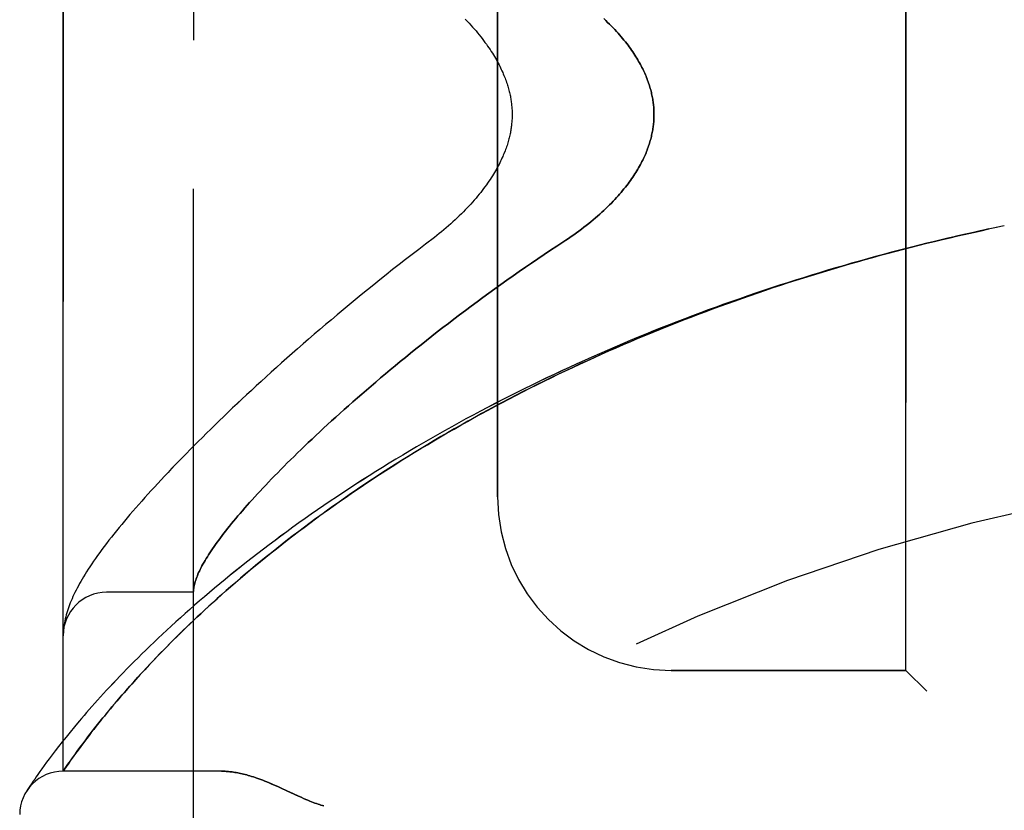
# Model space of a CAD drawing. Header units: inches. Extents: x 0 to 221, y 0 to 143.
# Tile 13 of 256: x 18.25 to 19.66, y 58.07 to 59.21. Entities that reach past the tile are written whole.
import ezdxf

# ---------------------------------------------------------------- set-up
doc = ezdxf.new("R2010")
doc.units = ezdxf.units.IN
doc.header["$LTSCALE"] = 12.142857
doc.header["$MEASUREMENT"] = 0
doc.linetypes.add('HIDDEN', pattern=[0.2, 0.1, -0.1])
doc.layers.add('LEFTHAND_DOOR_ASSEMBLY', color=7, linetype='CONTINUOUS')
doc.layers.add('RIGHTHAND_DOOR_ASSEMBLY', color=7, linetype='CONTINUOUS')

msp = doc.modelspace()

# ---------------------------------------------------------------- linework, layer by layer
at = {"layer": 'LEFTHAND_DOOR_ASSEMBLY', "color": 8, "linetype": 'HIDDEN'}
for p, q in [((18.4971, 57.7493), (18.4971, 60.3918)), ((18.3096, 58.1256), (18.3096, 60.0156)), ((19.5221, 58.2706), (19.5221, 59.8706)), ((18.9346, 58.5206), (18.9346, 59.6206)), ((19.6636, 58.9106), (19.6521, 58.9082)), ((18.4971, 58.3831), (18.3721, 58.3831)), ((18.3104, 58.3322), (18.3103, 58.3315)), ((18.3105, 58.3329), (18.3104, 58.3322)), ((18.3106, 58.334), (18.3105, 58.3329)), ((18.3099, 58.3274), (18.3098, 58.3268)), ((18.3098, 58.3268), (18.3098, 58.3261)), ((18.31, 58.3288), (18.3099, 58.3281)), ((18.3099, 58.3281), (18.3099, 58.3274)), ((18.3101, 58.3295), (18.31, 58.3288)), ((18.3102, 58.3308), (18.3101, 58.3302)), ((18.3101, 58.3302), (18.3101, 58.3295)), ((18.3103, 58.3315), (18.3102, 58.3308)), ((18.4373, 58.2825), (18.4445, 58.2902)), ((18.4445, 58.2902), (18.4522, 58.2981)), ((18.4303, 58.2751), (18.4373, 58.2825)), ((18.4113, 58.2543), (18.4173, 58.261)), ((18.4173, 58.261), (18.4237, 58.268)), ((18.4237, 58.268), (18.4303, 58.2751)), ((19.5221, 58.2706), (19.1846, 58.2706)), ((19.5221, 58.2706), (19.5521, 58.2406)), ((18.3999, 58.2415), (18.4055, 58.2478)), ((18.4055, 58.2478), (18.4113, 58.2543)), ((18.3895, 58.2294), (18.3946, 58.2354)), ((18.3946, 58.2354), (18.3999, 58.2415)), ((18.3799, 58.2181), (18.3846, 58.2237)), ((18.3846, 58.2237), (18.3895, 58.2294)), ((18.3669, 58.2023), (18.371, 58.2074)), ((18.371, 58.2074), (18.3753, 58.2127)), ((18.3753, 58.2127), (18.3799, 58.2181)), ((18.3554, 58.188), (18.3591, 58.1926)), ((18.3591, 58.1926), (18.3629, 58.1974)), ((18.3629, 58.1974), (18.3669, 58.2023)), ((18.3197, 58.1819), (18.3138, 58.1746)), ((18.3259, 58.1895), (18.3197, 58.1819)), ((18.3453, 58.175), (18.3486, 58.1792)), ((18.3486, 58.1792), (18.3519, 58.1835)), ((18.3519, 58.1835), (18.3554, 58.188)), ((18.3083, 58.1677), (18.3031, 58.1612)), ((18.3138, 58.1746), (18.3083, 58.1677)), ((18.3337, 58.1595), (18.3378, 58.165)), ((18.3378, 58.165), (18.3422, 58.1709)), ((18.3422, 58.1709), (18.3453, 58.175)), ((18.2939, 58.1491), (18.2897, 58.1436)), ((18.2983, 58.155), (18.2939, 58.1491)), ((18.3031, 58.1612), (18.2983, 58.155)), ((18.323, 58.1448), (18.3263, 58.1494)), ((18.3263, 58.1494), (18.3298, 58.1543)), ((18.3298, 58.1543), (18.3337, 58.1595)), ((18.2824, 58.1336), (18.2791, 58.1291)), ((18.2859, 58.1385), (18.2824, 58.1336)), ((18.2897, 58.1436), (18.2859, 58.1385)), ((18.3137, 58.1316), (18.3165, 58.1356)), ((18.3165, 58.1356), (18.32, 58.1405)), ((18.32, 58.1405), (18.323, 58.1448)), ((18.2734, 58.1211), (18.2709, 58.1176)), ((18.2761, 58.125), (18.2734, 58.1211)), ((18.2791, 58.1291), (18.2761, 58.125)), ((18.3096, 58.1256), (18.3137, 58.1316)), ((18.5377, 58.1256), (18.3096, 58.1256)), ((18.2641, 58.1075), (18.2619, 58.1043)), ((18.2667, 58.1114), (18.2641, 58.1075)), ((18.2687, 58.1143), (18.2667, 58.1114)), ((18.2709, 58.1176), (18.2687, 58.1143)), ((18.2589, 58.0997), (18.2572, 58.0971)), ((18.2597, 58.101), (18.2589, 58.0997)), ((18.2619, 58.1043), (18.2597, 58.101)), ((18.6235, 58.1013), (18.6316, 58.0975)), ((18.6316, 58.0975), (18.6483, 58.0897))]:
    msp.add_line(p, q, dxfattribs=at)
for points in [[(18.8882, 59.2079), (18.8909, 59.205), (18.8936, 59.2022), (18.8962, 59.1993), (18.8987, 59.1965), (18.9012, 59.1937), (18.9036, 59.1909), (18.9059, 59.1881), (18.9082, 59.1853), (18.9104, 59.1826), (18.9125, 59.1798), (18.9145, 59.1771), (18.9165, 59.1745), (18.9185, 59.1718), (18.9203, 59.1692), (18.9221, 59.1666), (18.9238, 59.164), (18.9255, 59.1615), (18.9271, 59.159), (18.9286, 59.1565), (18.9301, 59.154), (18.9315, 59.1516), (18.9329, 59.1493), (18.9342, 59.1469), (18.9355, 59.1446), (18.9367, 59.1423), (18.9378, 59.14), (18.9389, 59.1378), (18.94, 59.1356), (18.941, 59.1334), (18.942, 59.1312), (18.9429, 59.1291), (18.9438, 59.127), (18.9446, 59.1249), (18.9454, 59.1229), (18.9461, 59.1209), (18.9469, 59.1189), (18.9475, 59.1169), (18.9482, 59.115), (18.9488, 59.1131), (18.9494, 59.1112), (18.9499, 59.1093), (18.9505, 59.1075), (18.9509, 59.1057), (18.9514, 59.1038), (18.9518, 59.1021), (18.9522, 59.1003), (18.9526, 59.0985), (18.953, 59.0968), (18.9533, 59.0951), (18.9536, 59.0934), (18.9539, 59.0917), (18.9541, 59.09), (18.9543, 59.0884), (18.9546, 59.0867), (18.9547, 59.0851), (18.9549, 59.0834), (18.9551, 59.0818), (18.9552, 59.0802), (18.9553, 59.0786), (18.9554, 59.077), (18.9555, 59.0754), (18.9555, 59.0738), (18.9555, 59.0722), (18.9555, 59.0706), (18.9555, 59.069), (18.9555, 59.0674), (18.9555, 59.0658), (18.9554, 59.0642), (18.9553, 59.0626), (18.9552, 59.061), (18.9551, 59.0594), (18.9549, 59.0577), (18.9547, 59.0561), (18.9546, 59.0545), (18.9543, 59.0528), (18.9541, 59.0511), (18.9539, 59.0495), (18.9536, 59.0478), (18.9533, 59.0461), (18.953, 59.0444), (18.9526, 59.0426), (18.9522, 59.0409), (18.9518, 59.0391), (18.9514, 59.0373), (18.9509, 59.0355), (18.9505, 59.0337), (18.9499, 59.0318), (18.9494, 59.03), (18.9488, 59.0281), (18.9482, 59.0262), (18.9475, 59.0242), (18.9469, 59.0223), (18.9461, 59.0203), (18.9454, 59.0183), (18.9446, 59.0162), (18.9438, 59.0142), (18.9429, 59.0121), (18.942, 59.01), (18.941, 59.0078), (18.94, 59.0056), (18.9389, 59.0034), (18.9378, 59.0012), (18.9367, 58.9989), (18.9354, 58.9966), (18.9342, 58.9943), (18.9329, 58.9919), (18.9315, 58.9895), (18.9301, 58.9871), (18.9286, 58.9847), (18.9271, 58.9822), (18.9255, 58.9797), (18.9238, 58.9772), (18.9221, 58.9746), (18.9203, 58.972), (18.9185, 58.9694), (18.9165, 58.9667), (18.9145, 58.964), (18.9125, 58.9613), (18.9104, 58.9586), (18.9082, 58.9558), (18.9059, 58.9531), (18.9036, 58.9503), (18.9012, 58.9475), (18.8987, 58.9447), (18.8962, 58.9418), (18.8936, 58.939), (18.8909, 58.9361), (18.8882, 58.9333), (18.8854, 58.9304), (18.8825, 58.9275), (18.8796, 58.9247), (18.8766, 58.9218), (18.8735, 58.9189), (18.8704, 58.9161), (18.8673, 58.9132), (18.8641, 58.9104), (18.8608, 58.9075), (18.8575, 58.9047), (18.8541, 58.902), (18.8507, 58.8992), (18.8473, 58.8965), (18.8438, 58.8938)], [(19.0874, 59.2086), (19.0903, 59.2059), (19.093, 59.2032), (19.0957, 59.2006), (19.0983, 59.198), (19.1008, 59.1954), (19.1033, 59.1928), (19.1056, 59.1902), (19.1079, 59.1876), (19.1102, 59.1851), (19.1124, 59.1825), (19.1145, 59.18), (19.1165, 59.1775), (19.1185, 59.1751), (19.1204, 59.1726), (19.1223, 59.1702), (19.124, 59.1678), (19.1258, 59.1654), (19.1275, 59.163), (19.1291, 59.1607), (19.1306, 59.1584), (19.1321, 59.1561), (19.1336, 59.1538), (19.135, 59.1515), (19.1363, 59.1493), (19.1376, 59.1471), (19.1389, 59.1448), (19.1401, 59.1427), (19.1412, 59.1405), (19.1424, 59.1383), (19.1434, 59.1362), (19.1445, 59.1341), (19.1454, 59.132), (19.1464, 59.1299), (19.1473, 59.1278), (19.1482, 59.1258), (19.149, 59.1237), (19.1498, 59.1217), (19.1505, 59.1197), (19.1513, 59.1177), (19.152, 59.1157), (19.1526, 59.1138), (19.1532, 59.1118), (19.1538, 59.1098), (19.1544, 59.1079), (19.1549, 59.106), (19.1554, 59.1041), (19.1559, 59.1021), (19.1563, 59.1002), (19.1567, 59.0983), (19.1571, 59.0965), (19.1575, 59.0946), (19.1578, 59.0927), (19.1581, 59.0908), (19.1584, 59.089), (19.1586, 59.0871), (19.1588, 59.0853), (19.159, 59.0834), (19.1592, 59.0816), (19.1593, 59.0797), (19.1594, 59.0779), (19.1595, 59.0761), (19.1596, 59.0742), (19.1596, 59.0724), (19.1596, 59.0706), (19.1596, 59.0688), (19.1596, 59.0669), (19.1595, 59.0651), (19.1594, 59.0633), (19.1593, 59.0614), (19.1592, 59.0596), (19.159, 59.0578), (19.1588, 59.0559), (19.1586, 59.0541), (19.1584, 59.0522), (19.1581, 59.0503), (19.1578, 59.0485), (19.1575, 59.0466), (19.1571, 59.0447), (19.1567, 59.0428), (19.1563, 59.0409), (19.1559, 59.039), (19.1554, 59.0371), (19.1549, 59.0352), (19.1544, 59.0333), (19.1538, 59.0313), (19.1532, 59.0294), (19.1526, 59.0274), (19.152, 59.0255), (19.1513, 59.0235), (19.1505, 59.0215), (19.1498, 59.0195), (19.149, 59.0174), (19.1482, 59.0154), (19.1473, 59.0133), (19.1464, 59.0113), (19.1454, 59.0092), (19.1445, 59.0071), (19.1434, 59.005), (19.1424, 59.0028), (19.1412, 59.0007), (19.1401, 58.9985), (19.1389, 58.9963), (19.1376, 58.9941), (19.1363, 58.9919), (19.135, 58.9897), (19.1336, 58.9874), (19.1321, 58.9851), (19.1306, 58.9828), (19.1291, 58.9805), (19.1275, 58.9781), (19.1258, 58.9758), (19.124, 58.9734), (19.1223, 58.971), (19.1204, 58.9686), (19.1185, 58.9661), (19.1165, 58.9636), (19.1145, 58.9611), (19.1124, 58.9586), (19.1102, 58.9561), (19.1079, 58.9536), (19.1056, 58.951), (19.1033, 58.9484), (19.1008, 58.9458), (19.0983, 58.9432), (19.0957, 58.9406), (19.093, 58.9379), (19.0903, 58.9353), (19.0874, 58.9326), (19.0845, 58.9299), (19.0816, 58.9272), (19.0785, 58.9245), (19.0754, 58.9218), (19.0722, 58.9191), (19.069, 58.9164), (19.0657, 58.9137), (19.0623, 58.911), (19.0588, 58.9083), (19.0553, 58.9056), (19.0517, 58.9029), (19.048, 58.9002), (19.0443, 58.8976), (19.0406, 58.8949), (19.0367, 58.8923), (19.0329, 58.8897)], [(18.4522, 58.2981), (18.4602, 58.3062), (18.4643, 58.3104), (18.4686, 58.3147), (18.4731, 58.3191), (18.4776, 58.3236), (18.4823, 58.3282), (18.487, 58.3328), (18.492, 58.3375), (18.497, 58.3424), (18.5022, 58.3473), (18.5076, 58.3523), (18.5132, 58.3575), (18.5189, 58.3628), (18.5249, 58.3682), (18.531, 58.3738), (18.5373, 58.3794), (18.5438, 58.3852), (18.5505, 58.3911), (18.5574, 58.397), (18.5644, 58.403), (18.5715, 58.4091), (18.5788, 58.4152), (18.5861, 58.4213), (18.5935, 58.4274), (18.6011, 58.4335), (18.6087, 58.4397), (18.6164, 58.4458), (18.6242, 58.4519), (18.632, 58.4581), (18.64, 58.4642), (18.6481, 58.4704), (18.6562, 58.4765), (18.6644, 58.4826), (18.6727, 58.4887), (18.681, 58.4948), (18.6895, 58.5009), (18.698, 58.507), (18.7066, 58.5131), (18.7152, 58.5191), (18.724, 58.5251), (18.7328, 58.5312), (18.7416, 58.5371), (18.7506, 58.5431), (18.7595, 58.549), (18.7686, 58.555), (18.7777, 58.5608), (18.7869, 58.5667), (18.7961, 58.5725), (18.8054, 58.5783), (18.8148, 58.5841), (18.8242, 58.5898), (18.8336, 58.5955), (18.8431, 58.6012), (18.8527, 58.6068), (18.8623, 58.6124), (18.872, 58.618), (18.8817, 58.6235), (18.8914, 58.629), (18.9012, 58.6345), (18.9111, 58.6399), (18.921, 58.6453), (18.9309, 58.6506), (18.9409, 58.6559), (18.9509, 58.6612), (18.9609, 58.6664), (18.971, 58.6716), (18.9812, 58.6767), (18.9913, 58.6818), (19.0015, 58.6869), (19.0118, 58.6919), (19.022, 58.6968), (19.0323, 58.7018), (19.0427, 58.7066), (19.053, 58.7115), (19.0634, 58.7163), (19.0739, 58.721), (19.0843, 58.7257), (19.0948, 58.7304), (19.1053, 58.735), (19.1159, 58.7396), (19.1264, 58.7441), (19.137, 58.7486), (19.1477, 58.753), (19.1583, 58.7574), (19.169, 58.7617), (19.1797, 58.766), (19.1904, 58.7703), (19.2011, 58.7745), (19.2119, 58.7787), (19.2226, 58.7828), (19.2334, 58.7869), (19.2442, 58.7909), (19.2551, 58.7949), (19.2659, 58.7988), (19.2768, 58.8027), (19.2876, 58.8065), (19.2985, 58.8103), (19.3095, 58.8141), (19.3204, 58.8178), (19.3313, 58.8215), (19.3423, 58.8251), (19.3532, 58.8287), (19.3642, 58.8322), (19.3752, 58.8357), (19.3862, 58.8391), (19.3972, 58.8425), (19.4083, 58.8458), (19.4193, 58.8491), (19.4303, 58.8524), (19.4414, 58.8556), (19.4524, 58.8588), (19.4635, 58.8619), (19.4746, 58.865), (19.4857, 58.868), (19.4968, 58.871), (19.5079, 58.8739), (19.519, 58.8768), (19.5301, 58.8797), (19.5412, 58.8825), (19.5523, 58.8853), (19.5634, 58.888), (19.5746, 58.8907), (19.5857, 58.8933), (19.5968, 58.8959), (19.608, 58.8985)], [(19.6057, 58.898), (19.6191, 58.901), (19.6302, 58.9034), (19.6414, 58.9059)], [(19.6525, 58.9082), (19.6405, 58.9057), (19.6289, 58.9032), (19.6173, 58.9006)], [(18.8438, 58.8938), (18.8308, 58.8839), (18.8213, 58.8766), (18.8118, 58.8693), (18.8024, 58.862), (18.793, 58.8547), (18.7837, 58.8474), (18.7745, 58.8401), (18.7654, 58.8329), (18.7564, 58.8256), (18.7474, 58.8184), (18.7386, 58.8111), (18.7298, 58.8039), (18.7211, 58.7967), (18.7125, 58.7896), (18.704, 58.7825), (18.6955, 58.7754), (18.6872, 58.7683), (18.679, 58.7613), (18.6708, 58.7543), (18.6628, 58.7473), (18.6548, 58.7404), (18.647, 58.7335), (18.6392, 58.7267), (18.6315, 58.7199), (18.6239, 58.7131), (18.6165, 58.7064), (18.6091, 58.6998), (18.6018, 58.6932), (18.5946, 58.6866), (18.5875, 58.6801), (18.5805, 58.6736), (18.5736, 58.6672), (18.5668, 58.6609), (18.5601, 58.6545), (18.5535, 58.6483), (18.547, 58.6421), (18.5406, 58.6359), (18.5343, 58.6298), (18.528, 58.6238), (18.5219, 58.6178), (18.5159, 58.6119), (18.5099, 58.606), (18.5041, 58.6002), (18.4983, 58.5944), (18.4926, 58.5887), (18.4871, 58.583), (18.4816, 58.5774), (18.4762, 58.5719), (18.4709, 58.5664), (18.4657, 58.5609), (18.4606, 58.5556), (18.4555, 58.5502), (18.4506, 58.5449), (18.4457, 58.5397), (18.4409, 58.5345), (18.4362, 58.5294), (18.4316, 58.5243), (18.4271, 58.5193), (18.4227, 58.5143), (18.4183, 58.5094), (18.414, 58.5045), (18.4099, 58.4996), (18.4057, 58.4948), (18.4017, 58.4901), (18.3977, 58.4854), (18.3939, 58.4807), (18.3901, 58.4761), (18.3864, 58.4715), (18.3827, 58.4669), (18.3791, 58.4624), (18.3756, 58.4579), (18.3722, 58.4534), (18.3688, 58.449), (18.3655, 58.4446), (18.3623, 58.4402), (18.3593, 58.436), (18.3563, 58.4318), (18.3535, 58.4277), (18.3508, 58.4238), (18.3482, 58.4199), (18.3458, 58.4162), (18.3434, 58.4125), (18.3412, 58.409), (18.3391, 58.4055), (18.3371, 58.4021), (18.3351, 58.3988), (18.3333, 58.3955), (18.3315, 58.3923), (18.3298, 58.3892), (18.3282, 58.386), (18.3266, 58.3829), (18.3252, 58.3799), (18.3238, 58.3769), (18.3224, 58.3739), (18.3211, 58.3709), (18.3199, 58.368), (18.3188, 58.365), (18.3177, 58.3621), (18.3167, 58.3592), (18.3157, 58.3563), (18.3148, 58.3534), (18.314, 58.3505), (18.3133, 58.3477), (18.3126, 58.3448), (18.312, 58.3421), (18.3114, 58.3393), (18.311, 58.3366), (18.3106, 58.334)], [(19.6057, 58.898), (19.5942, 58.8953), (19.5826, 58.8926), (19.571, 58.8899), (19.5594, 58.8871), (19.5478, 58.8842), (19.5362, 58.8813), (19.5246, 58.8784), (19.513, 58.8754), (19.5014, 58.8724), (19.4899, 58.8693), (19.4783, 58.8661), (19.4668, 58.863), (19.4552, 58.8597), (19.4437, 58.8565), (19.4321, 58.8531), (19.4206, 58.8498), (19.4091, 58.8464), (19.3976, 58.8429), (19.3861, 58.8394), (19.3746, 58.8358), (19.3631, 58.8322), (19.3516, 58.8286), (19.3402, 58.8249), (19.3287, 58.8211), (19.3173, 58.8173), (19.3059, 58.8135), (19.2945, 58.8096), (19.2831, 58.8056), (19.2717, 58.8016), (19.2603, 58.7976), (19.249, 58.7935), (19.2377, 58.7894), (19.2264, 58.7852), (19.2151, 58.7809), (19.2038, 58.7767), (19.1926, 58.7723), (19.1814, 58.768), (19.1702, 58.7635), (19.159, 58.7591), (19.1478, 58.7545), (19.1367, 58.75), (19.1256, 58.7454), (19.1145, 58.7407), (19.1034, 58.736), (19.0924, 58.7312), (19.0814, 58.7264), (19.0704, 58.7216), (19.0595, 58.7167), (19.0486, 58.7118), (19.0377, 58.7068), (19.0268, 58.7018), (19.016, 58.6967), (19.0052, 58.6916), (18.9945, 58.6864), (18.9838, 58.6812), (18.9731, 58.676), (18.9625, 58.6707), (18.9519, 58.6653), (18.9413, 58.66), (18.9308, 58.6545), (18.9203, 58.6491), (18.9099, 58.6436), (18.8995, 58.6381), (18.8891, 58.6325), (18.8788, 58.6269), (18.8686, 58.6212), (18.8584, 58.6155), (18.8482, 58.6098), (18.8381, 58.604), (18.8281, 58.5982), (18.8181, 58.5924), (18.8082, 58.5865), (18.7983, 58.5806), (18.7884, 58.5747), (18.7787, 58.5688), (18.769, 58.5628), (18.7593, 58.5568), (18.7497, 58.5507), (18.7402, 58.5446), (18.7308, 58.5385), (18.7214, 58.5324), (18.7121, 58.5263), (18.7028, 58.5201), (18.6937, 58.514), (18.6846, 58.5078), (18.6755, 58.5016), (18.6666, 58.4953), (18.6577, 58.4891), (18.6489, 58.4828), (18.6402, 58.4766), (18.6316, 58.4703), (18.623, 58.464), (18.6146, 58.4578), (18.6062, 58.4515), (18.5979, 58.4452), (18.5897, 58.4389), (18.5816, 58.4327), (18.5736, 58.4264), (18.5657, 58.4201), (18.5578, 58.4139), (18.5501, 58.4076), (18.5425, 58.4014), (18.5349, 58.3952), (18.5275, 58.389), (18.5201, 58.3828), (18.5129, 58.3767), (18.5058, 58.3706), (18.4987, 58.3645), (18.4918, 58.3584), (18.485, 58.3524), (18.4783, 58.3464), (18.4717, 58.3404), (18.4652, 58.3345), (18.4588, 58.3286), (18.4526, 58.3228), (18.4464, 58.317), (18.4404, 58.3113), (18.4345, 58.3056), (18.4287, 58.3), (18.423, 58.2944), (18.4174, 58.2889), (18.4119, 58.2834), (18.4065, 58.278), (18.4013, 58.2727), (18.3962, 58.2674), (18.3912, 58.2622), (18.3863, 58.2571), (18.3815, 58.252), (18.3768, 58.2471), (18.3722, 58.2422), (18.3678, 58.2373), (18.3634, 58.2326), (18.3592, 58.2279), (18.3551, 58.2233), (18.3511, 58.2188), (18.3472, 58.2143), (18.3434, 58.21), (18.3397, 58.2057), (18.3361, 58.2015), (18.3326, 58.1974), (18.3259, 58.1895)], [(19.0329, 58.8897), (19.0198, 58.8812), (19.0107, 58.8752), (19.0016, 58.8691), (18.9926, 58.863), (18.9836, 58.8569), (18.9746, 58.8508), (18.9657, 58.8446), (18.9569, 58.8385), (18.9481, 58.8323), (18.9394, 58.8261), (18.9307, 58.8198), (18.9221, 58.8136), (18.9135, 58.8074), (18.9051, 58.8012), (18.8967, 58.7949), (18.8883, 58.7887), (18.8801, 58.7825), (18.8719, 58.7763), (18.8638, 58.7701), (18.8558, 58.7639), (18.8479, 58.7577), (18.84, 58.7516), (18.8322, 58.7454), (18.8246, 58.7393), (18.817, 58.7332), (18.8094, 58.7272), (18.802, 58.7212), (18.7947, 58.7152), (18.7875, 58.7092), (18.7803, 58.7033), (18.7732, 58.6974), (18.7663, 58.6915), (18.7594, 58.6857), (18.7526, 58.6799), (18.746, 58.6741), (18.7394, 58.6684), (18.7329, 58.6628), (18.7265, 58.6572), (18.7202, 58.6516), (18.714, 58.6461), (18.7078, 58.6406), (18.7018, 58.6351), (18.6959, 58.6298), (18.6901, 58.6244), (18.6843, 58.6192), (18.6787, 58.6139), (18.6731, 58.6087), (18.6677, 58.6036), (18.6623, 58.5985), (18.6571, 58.5935), (18.6519, 58.5885), (18.6468, 58.5836), (18.6418, 58.5787), (18.6369, 58.5739), (18.6321, 58.5692), (18.6274, 58.5645), (18.6228, 58.5598), (18.6183, 58.5552), (18.6139, 58.5507), (18.6095, 58.5462), (18.6052, 58.5417), (18.6011, 58.5374), (18.597, 58.5331), (18.593, 58.5288), (18.5891, 58.5246), (18.5853, 58.5204), (18.5816, 58.5163), (18.5779, 58.5123), (18.5744, 58.5083), (18.5709, 58.5044), (18.5675, 58.5005), (18.5642, 58.4967), (18.561, 58.4929), (18.5579, 58.4892), (18.5548, 58.4855), (18.5519, 58.4819), (18.549, 58.4784), (18.5462, 58.4749), (18.5435, 58.4714), (18.5408, 58.468), (18.5383, 58.4647), (18.5358, 58.4614), (18.5334, 58.4582), (18.5311, 58.455), (18.5289, 58.4519), (18.5267, 58.4488), (18.5246, 58.4458), (18.5226, 58.4429), (18.5207, 58.44), (18.5189, 58.4371), (18.5171, 58.4343), (18.5154, 58.4316), (18.5138, 58.4289), (18.5123, 58.4262), (18.5108, 58.4236), (18.5094, 58.4211), (18.5081, 58.4186), (18.5069, 58.4161), (18.5057, 58.4137), (18.5046, 58.4114), (18.5036, 58.4091), (18.5027, 58.4069), (18.5018, 58.4047), (18.501, 58.4025), (18.5003, 58.4004), (18.4997, 58.3984), (18.4991, 58.3964), (18.4986, 58.3944), (18.4982, 58.3925), (18.4978, 58.3907), (18.4975, 58.3889), (18.4973, 58.3871)], [(18.4973, 58.3871), (18.4973, 58.3867), (18.4973, 58.3862), (18.4972, 58.3858), (18.4972, 58.3854), (18.4972, 58.385), (18.4971, 58.3847), (18.4971, 58.3844), (18.4971, 58.3841)], [(18.3098, 58.3261), (18.3098, 58.3257), (18.3097, 58.3253), (18.3097, 58.325), (18.3097, 58.3246), (18.3097, 58.3242), (18.3097, 58.3239), (18.3097, 58.3235), (18.3097, 58.3231), (18.3096, 58.3228), (18.3096, 58.3224), (18.3096, 58.322), (18.3096, 58.3217)], [(18.5377, 58.1256), (18.5392, 58.1256), (18.5409, 58.1255), (18.5425, 58.1255), (18.5442, 58.1254), (18.5459, 58.1253), (18.5476, 58.1251), (18.5494, 58.1249), (18.5512, 58.1247), (18.553, 58.1245), (18.5549, 58.1242), (18.5568, 58.1239), (18.5588, 58.1236), (18.5608, 58.1232), (18.5628, 58.1228), (18.5649, 58.1224), (18.567, 58.1219), (18.5692, 58.1214), (18.5714, 58.1208), (18.5737, 58.1202), (18.576, 58.1195), (18.5784, 58.1188), (18.5808, 58.1181), (18.5833, 58.1173), (18.5859, 58.1165), (18.5885, 58.1156), (18.5912, 58.1146), (18.594, 58.1136), (18.5968, 58.1125), (18.5998, 58.1114), (18.6028, 58.1102), (18.6059, 58.1089), (18.6091, 58.1076), (18.6125, 58.1061), (18.616, 58.1046), (18.6196, 58.103), (18.6235, 58.1013)], [(18.6483, 58.0897), (18.652, 58.0881), (18.6554, 58.0865), (18.6586, 58.0851), (18.6616, 58.0838), (18.6644, 58.0827), (18.667, 58.0816), (18.6695, 58.0807), (18.6718, 58.0798), (18.6741, 58.079), (18.6763, 58.0782), (18.6784, 58.0775), (18.6805, 58.0768), (18.6826, 58.0762), (18.6846, 58.0756)]]:
    msp.add_lwpolyline(points, dxfattribs=at)
for centre, radius, start, end in [((20.3096, 55.7955), 2.7751, 90, 136.1116), ((19.1846, 58.5206), 0.25, 180, 270), ((18.3721, 58.3206), 0.0625, 90, 180), ((18.3096, 58.0631), 0.0625, 90, 180)]:
    msp.add_arc(centre, radius, start, end, dxfattribs=at)
at = {"layer": 'RIGHTHAND_DOOR_ASSEMBLY', "color": 8, "linetype": 'HIDDEN'}
for p, q in [((18.4971, 60.3918), (18.4971, 57.7493)), ((18.3096, 60.0156), (18.3096, 58.1256)), ((19.5221, 59.8706), (19.5221, 58.2706)), ((18.9346, 59.6206), (18.9346, 58.5206)), ((19.6636, 58.9106), (19.6521, 58.9082)), ((18.4971, 58.3831), (18.3721, 58.3831)), ((18.3104, 58.3322), (18.3103, 58.3315)), ((18.3105, 58.3329), (18.3104, 58.3322)), ((18.3106, 58.334), (18.3105, 58.3329)), ((18.3099, 58.3271), (18.3098, 58.3264)), ((18.3098, 58.3264), (18.3098, 58.3257)), ((18.31, 58.3285), (18.3099, 58.3278)), ((18.3099, 58.3278), (18.3099, 58.3271)), ((18.3101, 58.3298), (18.31, 58.3291)), ((18.31, 58.3291), (18.31, 58.3285)), ((18.3102, 58.3305), (18.3101, 58.3298)), ((18.4485, 58.2943), (18.441, 58.2865)), ((18.4563, 58.3023), (18.4485, 58.2943)), ((18.4339, 58.279), (18.4271, 58.2717)), ((18.441, 58.2865), (18.4339, 58.279)), ((18.4206, 58.2646), (18.4144, 58.2578)), ((18.4271, 58.2717), (18.4206, 58.2646)), ((19.1846, 58.2706), (19.5221, 58.2706)), ((19.5521, 58.2406), (19.5221, 58.2706)), ((18.4084, 58.2511), (18.4027, 58.2447)), ((18.4144, 58.2578), (18.4084, 58.2511)), ((18.3973, 58.2385), (18.3921, 58.2325)), ((18.4027, 58.2447), (18.3973, 58.2385)), ((18.3822, 58.2209), (18.3776, 58.2154)), ((18.387, 58.2266), (18.3822, 58.2209)), ((18.3921, 58.2325), (18.387, 58.2266)), ((18.369, 58.2049), (18.3649, 58.1999)), ((18.3732, 58.2101), (18.369, 58.2049)), ((18.3776, 58.2154), (18.3732, 58.2101)), ((18.3573, 58.1903), (18.3537, 58.1858)), ((18.361, 58.195), (18.3573, 58.1903)), ((18.3649, 58.1999), (18.361, 58.195)), ((18.3197, 58.1819), (18.3138, 58.1746)), ((18.3259, 58.1895), (18.3197, 58.1819)), ((18.3469, 58.1771), (18.3437, 58.1729)), ((18.3502, 58.1813), (18.3469, 58.1771)), ((18.3537, 58.1858), (18.3502, 58.1813)), ((18.3083, 58.1677), (18.3031, 58.1612)), ((18.3138, 58.1746), (18.3083, 58.1677)), ((18.3392, 58.1669), (18.335, 58.1613)), ((18.3437, 58.1729), (18.3392, 58.1669)), ((18.2939, 58.1491), (18.2897, 58.1436)), ((18.2983, 58.155), (18.2939, 58.1491)), ((18.3031, 58.1612), (18.2983, 58.155)), ((18.3274, 58.151), (18.3241, 58.1463)), ((18.3311, 58.156), (18.3274, 58.151)), ((18.335, 58.1613), (18.3311, 58.156)), ((18.2824, 58.1336), (18.2791, 58.1291)), ((18.2859, 58.1385), (18.2824, 58.1336)), ((18.2897, 58.1436), (18.2859, 58.1385)), ((18.3181, 58.1379), (18.315, 58.1334)), ((18.3209, 58.1419), (18.3181, 58.1379)), ((18.3241, 58.1463), (18.3209, 58.1419)), ((18.2734, 58.1211), (18.2709, 58.1176)), ((18.2761, 58.125), (18.2734, 58.1211)), ((18.2791, 58.1291), (18.2761, 58.125)), ((18.315, 58.1334), (18.3096, 58.1256)), ((18.5377, 58.1256), (18.3096, 58.1256)), ((18.2641, 58.1075), (18.2619, 58.1043)), ((18.2667, 58.1114), (18.2641, 58.1075)), ((18.2687, 58.1143), (18.2667, 58.1114)), ((18.2709, 58.1176), (18.2687, 58.1143)), ((18.2589, 58.0997), (18.2569, 58.0966)), ((18.2572, 58.0971), (18.2569, 58.0966)), ((18.2572, 58.0971), (18.2575, 58.0976)), ((18.2597, 58.101), (18.2589, 58.0997)), ((18.2619, 58.1043), (18.2597, 58.101)), ((18.6316, 58.0975), (18.6235, 58.1013))]:
    msp.add_line(p, q, dxfattribs=at)
for points in [[(18.8882, 59.2079), (18.8909, 59.205), (18.8936, 59.2022), (18.8962, 59.1994), (18.8987, 59.1965), (18.9012, 59.1937), (18.9036, 59.1909), (18.9059, 59.1881), (18.9082, 59.1853), (18.9104, 59.1826), (18.9125, 59.1799), (18.9145, 59.1771), (18.9165, 59.1745), (18.9185, 59.1718), (18.9203, 59.1692), (18.9221, 59.1666), (18.9238, 59.164), (18.9255, 59.1615), (18.9271, 59.159), (18.9286, 59.1565), (18.9301, 59.154), (18.9315, 59.1516), (18.9329, 59.1493), (18.9342, 59.1469), (18.9354, 59.1446), (18.9367, 59.1423), (18.9378, 59.14), (18.9389, 59.1378), (18.94, 59.1356), (18.941, 59.1334), (18.942, 59.1312), (18.9429, 59.1291), (18.9438, 59.127), (18.9446, 59.1249), (18.9454, 59.1229), (18.9461, 59.1209), (18.9469, 59.1189), (18.9475, 59.1169), (18.9482, 59.115), (18.9488, 59.1131), (18.9494, 59.1112), (18.9499, 59.1093), (18.9505, 59.1075), (18.9509, 59.1057), (18.9514, 59.1039), (18.9518, 59.1021), (18.9522, 59.1003), (18.9526, 59.0986), (18.953, 59.0968), (18.9533, 59.0951), (18.9536, 59.0934), (18.9539, 59.0917), (18.9541, 59.09), (18.9543, 59.0884), (18.9546, 59.0867), (18.9547, 59.0851), (18.9549, 59.0835), (18.9551, 59.0818), (18.9552, 59.0802), (18.9553, 59.0786), (18.9554, 59.077), (18.9555, 59.0754), (18.9555, 59.0738), (18.9555, 59.0722), (18.9555, 59.0706), (18.9555, 59.069), (18.9555, 59.0674), (18.9555, 59.0658), (18.9554, 59.0642), (18.9553, 59.0626), (18.9552, 59.061), (18.9551, 59.0594), (18.9549, 59.0577), (18.9547, 59.0561), (18.9546, 59.0545), (18.9543, 59.0528), (18.9541, 59.0511), (18.9539, 59.0495), (18.9536, 59.0478), (18.9533, 59.0461), (18.953, 59.0444), (18.9526, 59.0426), (18.9522, 59.0409), (18.9518, 59.0391), (18.9514, 59.0373), (18.9509, 59.0355), (18.9505, 59.0337), (18.9499, 59.0319), (18.9494, 59.03), (18.9488, 59.0281), (18.9482, 59.0262), (18.9475, 59.0243), (18.9469, 59.0223), (18.9461, 59.0203), (18.9454, 59.0183), (18.9446, 59.0163), (18.9438, 59.0142), (18.9429, 59.0121), (18.942, 59.01), (18.941, 59.0078), (18.94, 59.0056), (18.9389, 59.0034), (18.9378, 59.0012), (18.9367, 58.9989), (18.9355, 58.9966), (18.9342, 58.9943), (18.9329, 58.9919), (18.9315, 58.9895), (18.9301, 58.9871), (18.9286, 58.9847), (18.9271, 58.9822), (18.9255, 58.9797), (18.9238, 58.9772), (18.9221, 58.9746), (18.9203, 58.972), (18.9185, 58.9694), (18.9165, 58.9667), (18.9145, 58.964), (18.9125, 58.9613), (18.9104, 58.9586), (18.9082, 58.9559), (18.9059, 58.9531), (18.9036, 58.9503), (18.9012, 58.9475), (18.8987, 58.9447), (18.8962, 58.9418), (18.8936, 58.939), (18.8909, 58.9361), (18.8882, 58.9333), (18.8854, 58.9304), (18.8825, 58.9275), (18.8796, 58.9247), (18.8766, 58.9218), (18.8735, 58.9189), (18.8704, 58.9161), (18.8673, 58.9132), (18.8641, 58.9104), (18.8608, 58.9076), (18.8575, 58.9048), (18.8541, 58.902), (18.8507, 58.8992), (18.8473, 58.8965), (18.8438, 58.8938)], [(19.0329, 58.8897), (19.0367, 58.8923), (19.0406, 58.8949), (19.0443, 58.8976), (19.048, 58.9002), (19.0517, 58.9029), (19.0553, 58.9056), (19.0588, 58.9083), (19.0623, 58.911), (19.0657, 58.9137), (19.069, 58.9164), (19.0722, 58.9191), (19.0754, 58.9218), (19.0785, 58.9245), (19.0816, 58.9272), (19.0845, 58.9299), (19.0874, 58.9326), (19.0903, 58.9353), (19.093, 58.9379), (19.0957, 58.9406), (19.0983, 58.9432), (19.1008, 58.9458), (19.1033, 58.9484), (19.1056, 58.951), (19.1079, 58.9536), (19.1102, 58.9561), (19.1124, 58.9586), (19.1145, 58.9611), (19.1165, 58.9636), (19.1185, 58.9661), (19.1204, 58.9686), (19.1223, 58.971), (19.124, 58.9734), (19.1258, 58.9758), (19.1275, 58.9781), (19.1291, 58.9805), (19.1306, 58.9828), (19.1321, 58.9851), (19.1336, 58.9874), (19.135, 58.9897), (19.1363, 58.9919), (19.1376, 58.9941), (19.1389, 58.9963), (19.1401, 58.9985), (19.1412, 59.0007), (19.1424, 59.0028), (19.1434, 59.005), (19.1445, 59.0071), (19.1454, 59.0092), (19.1464, 59.0113), (19.1473, 59.0133), (19.1482, 59.0154), (19.149, 59.0174), (19.1498, 59.0195), (19.1505, 59.0215), (19.1513, 59.0235), (19.152, 59.0255), (19.1526, 59.0274), (19.1532, 59.0294), (19.1538, 59.0313), (19.1544, 59.0333), (19.1549, 59.0352), (19.1554, 59.0371), (19.1559, 59.039), (19.1563, 59.0409), (19.1567, 59.0428), (19.1571, 59.0447), (19.1575, 59.0466), (19.1578, 59.0485), (19.1581, 59.0503), (19.1584, 59.0522), (19.1586, 59.0541), (19.1588, 59.0559), (19.159, 59.0578), (19.1592, 59.0596), (19.1593, 59.0614), (19.1594, 59.0633), (19.1595, 59.0651), (19.1596, 59.0669), (19.1596, 59.0688), (19.1596, 59.0706), (19.1596, 59.0724), (19.1596, 59.0742), (19.1595, 59.0761), (19.1594, 59.0779), (19.1593, 59.0797), (19.1592, 59.0816), (19.159, 59.0834), (19.1588, 59.0853), (19.1586, 59.0871), (19.1584, 59.089), (19.1581, 59.0908), (19.1578, 59.0927), (19.1575, 59.0946), (19.1571, 59.0965), (19.1567, 59.0983), (19.1563, 59.1002), (19.1559, 59.1021), (19.1554, 59.1041), (19.1549, 59.106), (19.1544, 59.1079), (19.1538, 59.1098), (19.1532, 59.1118), (19.1526, 59.1138), (19.152, 59.1157), (19.1513, 59.1177), (19.1505, 59.1197), (19.1498, 59.1217), (19.149, 59.1237), (19.1482, 59.1258), (19.1473, 59.1278), (19.1464, 59.1299), (19.1454, 59.132), (19.1445, 59.1341), (19.1434, 59.1362), (19.1424, 59.1383), (19.1412, 59.1405), (19.1401, 59.1427), (19.1389, 59.1448), (19.1376, 59.1471), (19.1363, 59.1493), (19.135, 59.1515), (19.1336, 59.1538), (19.1321, 59.1561), (19.1306, 59.1584), (19.1291, 59.1607), (19.1275, 59.163), (19.1258, 59.1654), (19.124, 59.1678), (19.1223, 59.1702), (19.1204, 59.1726), (19.1185, 59.1751), (19.1165, 59.1775), (19.1145, 59.18), (19.1124, 59.1825), (19.1102, 59.1851), (19.1079, 59.1876), (19.1056, 59.1902), (19.1033, 59.1928), (19.1008, 59.1954), (19.0983, 59.198), (19.0957, 59.2006), (19.093, 59.2032), (19.0903, 59.2059), (19.0874, 59.2086)], [(19.608, 58.8985), (19.5969, 58.8959), (19.5857, 58.8933), (19.5746, 58.8907), (19.5635, 58.888), (19.5524, 58.8853), (19.5413, 58.8825), (19.5302, 58.8797), (19.5191, 58.8769), (19.508, 58.874), (19.4969, 58.871), (19.4858, 58.868), (19.4747, 58.865), (19.4636, 58.8619), (19.4526, 58.8588), (19.4415, 58.8557), (19.4305, 58.8524), (19.4194, 58.8492), (19.4084, 58.8459), (19.3974, 58.8425), (19.3864, 58.8392), (19.3754, 58.8357), (19.3644, 58.8322), (19.3534, 58.8287), (19.3425, 58.8252), (19.3315, 58.8215), (19.3206, 58.8179), (19.3097, 58.8142), (19.2988, 58.8104), (19.2879, 58.8066), (19.277, 58.8028), (19.2662, 58.7989), (19.2553, 58.795), (19.2445, 58.791), (19.2337, 58.787), (19.2229, 58.7829), (19.2121, 58.7788), (19.2014, 58.7746), (19.1907, 58.7704), (19.18, 58.7662), (19.1693, 58.7619), (19.1586, 58.7575), (19.148, 58.7531), (19.1374, 58.7487), (19.1268, 58.7442), (19.1162, 58.7397), (19.1057, 58.7352), (19.0952, 58.7305), (19.0847, 58.7259), (19.0742, 58.7212), (19.0638, 58.7164), (19.0534, 58.7117), (19.0431, 58.7068), (19.0327, 58.7019), (19.0224, 58.697), (19.0122, 58.6921), (19.0019, 58.6871), (18.9917, 58.682), (18.9816, 58.6769), (18.9714, 58.6718), (18.9614, 58.6666), (18.9513, 58.6614), (18.9413, 58.6562), (18.9313, 58.6509), (18.9214, 58.6455), (18.9115, 58.6402), (18.9017, 58.6347), (18.8919, 58.6293), (18.8821, 58.6238), (18.8724, 58.6183), (18.8628, 58.6127), (18.8532, 58.6071), (18.8436, 58.6015), (18.8341, 58.5958), (18.8246, 58.5901), (18.8152, 58.5844), (18.8059, 58.5786), (18.7966, 58.5728), (18.7874, 58.567), (18.7782, 58.5612), (18.7691, 58.5553), (18.76, 58.5494), (18.7511, 58.5434), (18.7421, 58.5375), (18.7333, 58.5315), (18.7245, 58.5255), (18.7157, 58.5195), (18.7071, 58.5134), (18.6985, 58.5074), (18.69, 58.5013), (18.6816, 58.4952), (18.6732, 58.4891), (18.6649, 58.483), (18.6567, 58.4769), (18.6486, 58.4707), (18.6405, 58.4646), (18.6326, 58.4585), (18.6247, 58.4523), (18.6169, 58.4462), (18.6092, 58.4401), (18.6016, 58.4339), (18.594, 58.4278), (18.5866, 58.4217), (18.5793, 58.4156), (18.572, 58.4095), (18.5649, 58.4034), (18.5579, 58.3974), (18.551, 58.3915), (18.5443, 58.3856), (18.5378, 58.3798), (18.5314, 58.3741), (18.5253, 58.3686), (18.5193, 58.3631), (18.5135, 58.3578), (18.508, 58.3527), (18.5026, 58.3476), (18.4973, 58.3426), (18.4922, 58.3378), (18.4873, 58.3331), (18.4825, 58.3284), (18.4778, 58.3239), (18.4733, 58.3194), (18.4689, 58.315), (18.4646, 58.3107), (18.4563, 58.3023)], [(19.6414, 58.9059), (19.6303, 58.9034), (19.6191, 58.901), (19.6057, 58.898)], [(19.6525, 58.9082), (19.6405, 58.9057), (19.6289, 58.9032), (19.6173, 58.9006)], [(18.8438, 58.8938), (18.8308, 58.8839), (18.8213, 58.8766), (18.8118, 58.8693), (18.8024, 58.862), (18.793, 58.8547), (18.7837, 58.8474), (18.7746, 58.8401), (18.7654, 58.8329), (18.7564, 58.8256), (18.7475, 58.8184), (18.7386, 58.8111), (18.7298, 58.8039), (18.7211, 58.7967), (18.7125, 58.7896), (18.704, 58.7825), (18.6956, 58.7754), (18.6872, 58.7683), (18.679, 58.7613), (18.6708, 58.7543), (18.6628, 58.7473), (18.6548, 58.7404), (18.647, 58.7335), (18.6392, 58.7267), (18.6315, 58.7199), (18.6239, 58.7131), (18.6165, 58.7064), (18.6091, 58.6998), (18.6018, 58.6932), (18.5946, 58.6866), (18.5875, 58.6801), (18.5805, 58.6736), (18.5736, 58.6672), (18.5668, 58.6609), (18.5601, 58.6546), (18.5535, 58.6483), (18.547, 58.6421), (18.5406, 58.636), (18.5343, 58.6299), (18.528, 58.6238), (18.5219, 58.6178), (18.5159, 58.6119), (18.5099, 58.606), (18.5041, 58.6002), (18.4983, 58.5944), (18.4926, 58.5887), (18.4871, 58.583), (18.4816, 58.5774), (18.4762, 58.5719), (18.4709, 58.5664), (18.4657, 58.561), (18.4606, 58.5556), (18.4555, 58.5502), (18.4506, 58.5449), (18.4457, 58.5397), (18.4409, 58.5345), (18.4362, 58.5294), (18.4316, 58.5243), (18.4271, 58.5193), (18.4227, 58.5143), (18.4183, 58.5094), (18.4141, 58.5045), (18.4099, 58.4996), (18.4057, 58.4948), (18.4017, 58.4901), (18.3978, 58.4854), (18.3939, 58.4807), (18.3901, 58.4761), (18.3864, 58.4715), (18.3827, 58.4669), (18.3791, 58.4624), (18.3756, 58.4579), (18.3722, 58.4534), (18.3688, 58.449), (18.3655, 58.4446), (18.3623, 58.4402), (18.3593, 58.436), (18.3563, 58.4318), (18.3535, 58.4277), (18.3508, 58.4238), (18.3482, 58.4199), (18.3458, 58.4162), (18.3434, 58.4125), (18.3412, 58.409), (18.3391, 58.4055), (18.3371, 58.4021), (18.3351, 58.3988), (18.3333, 58.3955), (18.3315, 58.3923), (18.3298, 58.3892), (18.3282, 58.386), (18.3266, 58.383), (18.3252, 58.3799), (18.3238, 58.3769), (18.3224, 58.3739), (18.3211, 58.3709), (18.3199, 58.368), (18.3188, 58.365), (18.3177, 58.3621), (18.3167, 58.3592), (18.3157, 58.3563), (18.3148, 58.3534), (18.314, 58.3505), (18.3133, 58.3477), (18.3126, 58.3448), (18.312, 58.3421), (18.3114, 58.3393), (18.311, 58.3366), (18.3106, 58.334)], [(19.6057, 58.898), (19.5941, 58.8953), (19.5825, 58.8926), (19.571, 58.8899), (19.5594, 58.8871), (19.5478, 58.8842), (19.5362, 58.8813), (19.5246, 58.8784), (19.513, 58.8754), (19.5014, 58.8724), (19.4899, 58.8693), (19.4783, 58.8661), (19.4668, 58.863), (19.4552, 58.8597), (19.4437, 58.8565), (19.4321, 58.8531), (19.4206, 58.8498), (19.4091, 58.8464), (19.3976, 58.8429), (19.3861, 58.8394), (19.3746, 58.8358), (19.3631, 58.8322), (19.3516, 58.8286), (19.3402, 58.8249), (19.3287, 58.8211), (19.3173, 58.8173), (19.3059, 58.8135), (19.2945, 58.8096), (19.2831, 58.8056), (19.2717, 58.8016), (19.2603, 58.7976), (19.249, 58.7935), (19.2377, 58.7894), (19.2264, 58.7852), (19.2151, 58.7809), (19.2038, 58.7767), (19.1926, 58.7723), (19.1814, 58.768), (19.1702, 58.7635), (19.159, 58.7591), (19.1478, 58.7545), (19.1367, 58.75), (19.1256, 58.7454), (19.1145, 58.7407), (19.1034, 58.736), (19.0924, 58.7312), (19.0814, 58.7264), (19.0704, 58.7216), (19.0595, 58.7167), (19.0486, 58.7118), (19.0377, 58.7068), (19.0269, 58.7018), (19.016, 58.6967), (19.0053, 58.6916), (18.9945, 58.6864), (18.9838, 58.6812), (18.9731, 58.676), (18.9625, 58.6707), (18.9519, 58.6653), (18.9413, 58.66), (18.9308, 58.6546), (18.9203, 58.6491), (18.9099, 58.6436), (18.8995, 58.6381), (18.8892, 58.6325), (18.8789, 58.6269), (18.8686, 58.6212), (18.8584, 58.6155), (18.8483, 58.6098), (18.8382, 58.604), (18.8281, 58.5982), (18.8181, 58.5924), (18.8082, 58.5865), (18.7983, 58.5806), (18.7885, 58.5747), (18.7787, 58.5688), (18.769, 58.5628), (18.7593, 58.5568), (18.7498, 58.5507), (18.7402, 58.5447), (18.7308, 58.5386), (18.7214, 58.5324), (18.7121, 58.5263), (18.7028, 58.5201), (18.6937, 58.514), (18.6846, 58.5078), (18.6755, 58.5016), (18.6666, 58.4953), (18.6577, 58.4891), (18.6489, 58.4829), (18.6402, 58.4766), (18.6316, 58.4703), (18.623, 58.4641), (18.6146, 58.4578), (18.6062, 58.4515), (18.5979, 58.4452), (18.5897, 58.4389), (18.5816, 58.4327), (18.5736, 58.4264), (18.5657, 58.4202), (18.5579, 58.4139), (18.5501, 58.4077), (18.5425, 58.4014), (18.5349, 58.3952), (18.5275, 58.389), (18.5202, 58.3829), (18.5129, 58.3767), (18.5058, 58.3706), (18.4988, 58.3645), (18.4918, 58.3584), (18.485, 58.3524), (18.4783, 58.3464), (18.4717, 58.3404), (18.4652, 58.3345), (18.4589, 58.3286), (18.4526, 58.3228), (18.4464, 58.317), (18.4404, 58.3113), (18.4345, 58.3056), (18.4287, 58.3), (18.423, 58.2944), (18.4174, 58.2889), (18.4119, 58.2834), (18.4066, 58.278), (18.4013, 58.2727), (18.3962, 58.2674), (18.3912, 58.2622), (18.3863, 58.2571), (18.3815, 58.2521), (18.3768, 58.2471), (18.3722, 58.2422), (18.3678, 58.2373), (18.3635, 58.2326), (18.3592, 58.2279), (18.3551, 58.2233), (18.3511, 58.2188), (18.3472, 58.2143), (18.3434, 58.21), (18.3397, 58.2057), (18.3361, 58.2015), (18.3326, 58.1974), (18.3259, 58.1895)], [(18.4973, 58.3871), (18.4975, 58.3889), (18.4978, 58.3907), (18.4982, 58.3925), (18.4986, 58.3944), (18.4991, 58.3964), (18.4997, 58.3984), (18.5003, 58.4004), (18.501, 58.4025), (18.5018, 58.4047), (18.5027, 58.4069), (18.5036, 58.4091), (18.5046, 58.4114), (18.5057, 58.4137), (18.5069, 58.4161), (18.5081, 58.4186), (18.5094, 58.4211), (18.5108, 58.4236), (18.5123, 58.4262), (18.5138, 58.4289), (18.5154, 58.4316), (18.5171, 58.4343), (18.5189, 58.4371), (18.5207, 58.44), (18.5226, 58.4429), (18.5246, 58.4458), (18.5267, 58.4488), (18.5289, 58.4519), (18.5311, 58.455), (18.5334, 58.4582), (18.5358, 58.4614), (18.5383, 58.4647), (18.5408, 58.468), (18.5435, 58.4714), (18.5462, 58.4749), (18.549, 58.4784), (18.5519, 58.4819), (18.5548, 58.4855), (18.5579, 58.4892), (18.561, 58.4929), (18.5642, 58.4967), (18.5675, 58.5005), (18.5709, 58.5044), (18.5744, 58.5083), (18.5779, 58.5123), (18.5816, 58.5163), (18.5853, 58.5204), (18.5891, 58.5246), (18.593, 58.5288), (18.597, 58.5331), (18.6011, 58.5374), (18.6052, 58.5417), (18.6095, 58.5462), (18.6139, 58.5507), (18.6183, 58.5552), (18.6228, 58.5598), (18.6274, 58.5645), (18.6321, 58.5692), (18.6369, 58.5739), (18.6418, 58.5787), (18.6468, 58.5836), (18.6519, 58.5885), (18.6571, 58.5935), (18.6623, 58.5985), (18.6677, 58.6036), (18.6731, 58.6087), (18.6787, 58.6139), (18.6843, 58.6192), (18.6901, 58.6244), (18.6959, 58.6298), (18.7018, 58.6351), (18.7078, 58.6406), (18.714, 58.6461), (18.7202, 58.6516), (18.7265, 58.6572), (18.7329, 58.6628), (18.7394, 58.6684), (18.746, 58.6741), (18.7526, 58.6799), (18.7594, 58.6857), (18.7663, 58.6915), (18.7732, 58.6974), (18.7803, 58.7033), (18.7875, 58.7092), (18.7947, 58.7152), (18.802, 58.7212), (18.8094, 58.7272), (18.817, 58.7332), (18.8246, 58.7393), (18.8322, 58.7454), (18.84, 58.7516), (18.8479, 58.7577), (18.8558, 58.7639), (18.8638, 58.7701), (18.8719, 58.7763), (18.8801, 58.7825), (18.8883, 58.7887), (18.8967, 58.7949), (18.9051, 58.8012), (18.9135, 58.8074), (18.9221, 58.8136), (18.9307, 58.8198), (18.9394, 58.8261), (18.9481, 58.8323), (18.9569, 58.8385), (18.9657, 58.8446), (18.9746, 58.8508), (18.9836, 58.8569), (18.9926, 58.863), (19.0016, 58.8691), (19.0107, 58.8752), (19.0198, 58.8812), (19.0329, 58.8897)], [(18.4971, 58.3841), (18.4971, 58.3844), (18.4971, 58.3847), (18.4972, 58.385), (18.4972, 58.3854), (18.4972, 58.3858), (18.4973, 58.3862), (18.4973, 58.3867), (18.4973, 58.3871)], [(18.3098, 58.3257), (18.3097, 58.3253), (18.3097, 58.325), (18.3097, 58.3246), (18.3097, 58.3242), (18.3097, 58.3239), (18.3097, 58.3235), (18.3097, 58.3231), (18.3096, 58.3228), (18.3096, 58.3224), (18.3096, 58.322), (18.3096, 58.3217)], [(18.3103, 58.3315), (18.3103, 58.3312), (18.3102, 58.3305)], [(18.6235, 58.1013), (18.6197, 58.103), (18.616, 58.1046), (18.6125, 58.1061), (18.6092, 58.1076), (18.6059, 58.1089), (18.6028, 58.1102), (18.5998, 58.1114), (18.5968, 58.1125), (18.594, 58.1136), (18.5912, 58.1146), (18.5885, 58.1156), (18.5859, 58.1165), (18.5833, 58.1173), (18.5808, 58.1181), (18.5784, 58.1188), (18.576, 58.1195), (18.5737, 58.1202), (18.5714, 58.1208), (18.5692, 58.1214), (18.567, 58.1219), (18.5649, 58.1224), (18.5628, 58.1228), (18.5608, 58.1232), (18.5588, 58.1236), (18.5568, 58.1239), (18.5549, 58.1242), (18.553, 58.1245), (18.5512, 58.1247), (18.5494, 58.1249), (18.5476, 58.1251), (18.5459, 58.1253), (18.5442, 58.1254), (18.5425, 58.1255), (18.5409, 58.1255), (18.5392, 58.1256), (18.5377, 58.1256)], [(18.6483, 58.0897), (18.6403, 58.0934), (18.6316, 58.0975)], [(18.6846, 58.0756), (18.6826, 58.0762), (18.6805, 58.0768), (18.6784, 58.0775), (18.6763, 58.0782), (18.6741, 58.079), (18.6718, 58.0798), (18.6695, 58.0807), (18.667, 58.0816), (18.6644, 58.0827), (18.6616, 58.0838), (18.6586, 58.0851), (18.6554, 58.0865), (18.652, 58.0881), (18.6483, 58.0897)]]:
    msp.add_lwpolyline(points, dxfattribs=at)
for centre, radius, start, end in [((20.3096, 55.7955), 2.7751, 90, 136.1116), ((19.1846, 58.5206), 0.25, 180, 270), ((18.3721, 58.3206), 0.0625, 90, 180), ((18.3096, 58.0631), 0.0625, 90, 180)]:
    msp.add_arc(centre, radius, start, end, dxfattribs=at)

doc.saveas('drawing.dxf')
